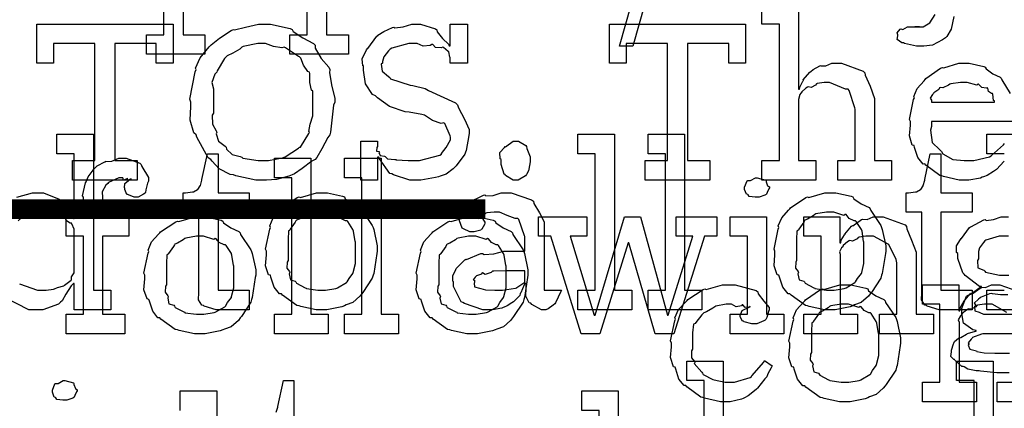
# Model space of a CAD drawing. Extents: x 0 to 8.5, y 0 to 11.
# Tile 128 of 256: x 3.293 to 3.995, y 5.087 to 5.364. Entities that reach past the tile are written whole.
import ezdxf

# ---------------------------------------------------------------- set-up
doc = ezdxf.new("R2010")
doc.units = 0
doc.layers.get('0').update_dxf_attribs({"linetype": 'CONTINUOUS'})

msp = doc.modelspace()

# ---------------------------------------------------------------- linework, layer by layer
at = {"color": 0}
for points in [[(3.76389, 5.49799), (3.77344, 5.49799), (3.73025, 5.34521), (3.72071, 5.34521), (3.76389, 5.49799)], [(3.73893, 5.26378), (3.75478, 5.26378), (3.75478, 5.34711), (3.72547, 5.34711), (3.72547, 5.33322), (3.71354, 5.33322), (3.71354, 5.361), (3.81054, 5.361), (3.81054, 5.33322), (3.79861, 5.33322), (3.79861, 5.34711), (3.7691, 5.34711), (3.7691, 5.26378), (3.78494, 5.26378), (3.78494, 5.24989), (3.73893, 5.24989), (3.73893, 5.26378)], [(3.94293, 5.30544), (3.98785, 5.30544), (3.98785, 5.30632), (3.98708, 5.30658), (3.98676, 5.31114), (3.98654, 5.31153), (3.98583, 5.31147), (3.98367, 5.31299), (3.98307, 5.31538), (3.98264, 5.31565), (3.98193, 5.31526), (3.97879, 5.31592), (3.97657, 5.31814), (3.97592, 5.31825), (3.97521, 5.31739), (3.96837, 5.31933), (3.96615, 5.31933), (3.96365, 5.31933), (3.95687, 5.31847), (3.95617, 5.31825), (3.95508, 5.31739), (3.95111, 5.3156), (3.94922, 5.31592), (3.94879, 5.31565), (3.94824, 5.31451), (3.94467, 5.31196), (3.94444, 5.31153), (3.94368, 5.31093), (3.942, 5.30826), (3.94293, 5.30681), (3.94293, 5.30632), (3.94293, 5.30544)], [(3.64671, 5.24989), (3.64481, 5.24989), (3.63954, 5.25315), (3.63911, 5.25379), (3.63857, 5.25412), (3.63629, 5.2609), (3.63629, 5.26313), (3.63629, 5.26443), (3.63553, 5.26508), (3.63547, 5.26942), (3.63861, 5.27311), (3.63911, 5.27376), (3.63949, 5.2736), (3.64486, 5.27767), (3.64671, 5.27767), (3.6486, 5.27767), (3.65381, 5.27442), (3.65429, 5.27376), (3.65457, 5.27229), (3.65712, 5.26644), (3.65712, 5.26443), (3.65712, 5.26313), (3.65674, 5.2615), (3.65576, 5.25646), (3.65474, 5.25444), (3.65429, 5.25379), (3.65365, 5.25282), (3.64844, 5.24989), (3.64671, 5.24989)], [(3.69103, 5.17144), (3.7034, 5.17144), (3.7034, 5.26867), (3.69103, 5.26867), (3.69103, 5.28256), (3.71707, 5.28256), (3.71707, 5.17144), (3.72944, 5.17144), (3.72944, 5.15756), (3.69103, 5.15756), (3.69103, 5.17144)], [(3.74104, 5.17144), (3.75342, 5.17144), (3.75342, 5.26867), (3.74104, 5.26867), (3.74104, 5.28256), (3.76708, 5.28256), (3.76708, 5.17144), (3.77946, 5.17144), (3.77946, 5.15756), (3.74104, 5.15756), (3.74104, 5.17144)], [(3.32644, 5.15429), (3.3386, 5.15429), (3.3386, 5.20985), (3.32644, 5.20985), (3.32644, 5.22374), (3.3386, 5.22374), (3.3386, 5.23763), (3.33811, 5.23867), (3.34022, 5.24789), (3.34056, 5.24869), (3.34056, 5.24869), (3.34201, 5.25217), (3.3456, 5.257), (3.34619, 5.2576), (3.34619, 5.2576), (3.34842, 5.2601), (3.35385, 5.26292), (3.35465, 5.26324), (3.35471, 5.26307), (3.35883, 5.2634), (3.36382, 5.2654), (3.3655, 5.2654), (3.36908, 5.2654), (3.37896, 5.26183), (3.37983, 5.26107), (3.38021, 5.2596), (3.38504, 5.25179), (3.38504, 5.24914), (3.38433, 5.24772), (3.38308, 5.243), (3.38292, 5.2411), (3.38265, 5.24067), (3.38157, 5.2399), (3.37765, 5.23763), (3.37636, 5.23763), (3.37483, 5.23763), (3.37067, 5.23926), (3.37028, 5.23958), (3.36957, 5.23969), (3.36811, 5.24322), (3.36811, 5.24436), (3.36789, 5.24447), (3.36828, 5.2475), (3.3719, 5.25043), (3.37267, 5.25065), (3.37267, 5.25087), (3.37207, 5.25043), (3.3699, 5.24957), (3.37007, 5.25131), (3.37007, 5.25131), (3.36951, 5.25076), (3.36719, 5.24978), (3.36669, 5.25151), (3.3666, 5.25151), (3.36393, 5.25151), (3.35656, 5.2481), (3.35596, 5.2474), (3.35471, 5.24615), (3.352, 5.24143), (3.35226, 5.23747), (3.35226, 5.23611), (3.35226, 5.22374), (3.37093, 5.22374), (3.37093, 5.20985), (3.35226, 5.20985), (3.35226, 5.15429), (3.36811, 5.15429), (3.36811, 5.1404), (3.32644, 5.1404), (3.32644, 5.15429)], [(3.43631, 5.15756), (3.43326, 5.15756), (3.42469, 5.1601), (3.42415, 5.1606), (3.42312, 5.16086), (3.42074, 5.16456), (3.4209, 5.16976), (3.4209, 5.17144), (3.4209, 5.227), (3.40983, 5.227), (3.40983, 5.24089), (3.41135, 5.24089), (3.41135, 5.24089), (3.41644, 5.24143), (3.41678, 5.24154), (3.4171, 5.2416), (3.42003, 5.24311), (3.42025, 5.24328), (3.42025, 5.24328), (3.42188, 5.24582), (3.42199, 5.2461), (3.42199, 5.2461), (3.42296, 5.24983), (3.42307, 5.25022), (3.42697, 5.26867), (3.43457, 5.26867), (3.43457, 5.24089), (3.45671, 5.24089), (3.45671, 5.227), (3.43457, 5.227), (3.43457, 5.17144), (3.45671, 5.17144), (3.45671, 5.15756), (3.45574, 5.15756), (3.4535, 5.15756), (3.45281, 5.15756), (3.45156, 5.15756), (3.44874, 5.15756), (3.44781, 5.15756), (3.4464, 5.15756), (3.44319, 5.15756), (3.44217, 5.15756), (3.44069, 5.15756), (3.43739, 5.15756), (3.43631, 5.15756)], [(3.47472, 5.15429), (3.48708, 5.15429), (3.48708, 5.25151), (3.47472, 5.25151), (3.47472, 5.2654), (3.50076, 5.2654), (3.50076, 5.15429), (3.51313, 5.15429), (3.51313, 5.1404), (3.47472, 5.1404), (3.47472, 5.15429)], [(3.52468, 5.15429), (3.53706, 5.15429), (3.53706, 5.25151), (3.52468, 5.25151), (3.52468, 5.2654), (3.55072, 5.2654), (3.55072, 5.15429), (3.5631, 5.15429), (3.5631, 5.1404), (3.52468, 5.1404), (3.52468, 5.15429)], [(3.9515, 5.15756), (3.94846, 5.15756), (3.93989, 5.1601), (3.93935, 5.1606), (3.93832, 5.16086), (3.93593, 5.16456), (3.93608, 5.16976), (3.93608, 5.17144), (3.93608, 5.227), (3.92503, 5.227), (3.92503, 5.24089), (3.92654, 5.24089), (3.92654, 5.24089), (3.93164, 5.24143), (3.93197, 5.24154), (3.93229, 5.2416), (3.93522, 5.24311), (3.93544, 5.24328), (3.93544, 5.24328), (3.93707, 5.24582), (3.93718, 5.2461), (3.93718, 5.2461), (3.93815, 5.24983), (3.93826, 5.25022), (3.94217, 5.26867), (3.94976, 5.26867), (3.94976, 5.24089), (3.9719, 5.24089), (3.9719, 5.227), (3.94976, 5.227), (3.94976, 5.17144), (3.9719, 5.17144), (3.9719, 5.15756), (3.97092, 5.15756), (3.96869, 5.15756), (3.96799, 5.15756), (3.96674, 5.15756), (3.96392, 5.15756), (3.963, 5.15756), (3.96158, 5.15756), (3.95839, 5.15756), (3.95736, 5.15756), (3.95589, 5.15756), (3.95258, 5.15756), (3.9515, 5.15756)], [(3.81874, 5.23763), (3.81733, 5.23763), (3.81315, 5.23812), (3.81233, 5.23931), (3.81201, 5.23958), (3.81125, 5.23975), (3.80985, 5.24322), (3.80985, 5.24436), (3.80985, 5.24479), (3.80985, 5.24479), (3.81164, 5.24924), (3.81201, 5.24957), (3.81201, 5.24957), (3.81396, 5.24957), (3.81754, 5.25151), (3.81874, 5.25151), (3.81874, 5.25151), (3.82487, 5.24989), (3.82525, 5.24957), (3.82514, 5.24869), (3.82622, 5.24588), (3.82764, 5.24507), (3.82764, 5.24479), (3.82764, 5.24436), (3.8271, 5.2436), (3.8259, 5.24094), (3.82547, 5.23981), (3.82525, 5.23958), (3.82433, 5.2391), (3.8201, 5.23763), (3.81874, 5.23763)], [(3.50857, 5.15756), (3.5045, 5.15756), (3.49349, 5.15994), (3.49229, 5.16037), (3.49078, 5.16064), (3.48058, 5.16797), (3.47971, 5.16883), (3.4784, 5.16883), (3.47467, 5.17356), (3.47233, 5.18083), (3.4719, 5.18207), (3.47065, 5.18246), (3.46843, 5.18886), (3.46907, 5.19667), (3.46907, 5.19922), (3.46843, 5.20079), (3.4714, 5.2149), (3.4719, 5.21615), (3.47146, 5.21724), (3.4739, 5.22299), (3.47885, 5.22851), (3.47971, 5.22939), (3.48019, 5.23014), (3.49104, 5.23742), (3.49229, 5.23785), (3.49328, 5.23747), (3.50472, 5.24089), (3.50857, 5.24089), (3.51258, 5.24089), (3.52339, 5.23839), (3.52462, 5.23785), (3.52522, 5.23649), (3.53043, 5.23296), (3.53614, 5.23036), (3.537, 5.22939), (3.53733, 5.22831), (3.54454, 5.21744), (3.54503, 5.21615), (3.54551, 5.21463), (3.54807, 5.20307), (3.54807, 5.19922), (3.54779, 5.19764), (3.54551, 5.18338), (3.54503, 5.18207), (3.54454, 5.17996), (3.53788, 5.16982), (3.537, 5.16883), (3.53569, 5.1671), (3.5306, 5.1626), (3.52582, 5.16092), (3.52462, 5.16037), (3.52274, 5.15967), (3.5121, 5.15756), (3.50857, 5.15756)], [(3.62804, 5.15756), (3.62332, 5.15756), (3.61029, 5.16189), (3.60915, 5.16276), (3.60792, 5.16325), (3.60243, 5.17399), (3.60243, 5.17751), (3.60189, 5.17779), (3.60183, 5.18169), (3.60406, 5.18619), (3.60439, 5.18685), (3.60428, 5.18696), (3.61035, 5.19314), (3.61111, 5.19358), (3.6116, 5.19336), (3.62181, 5.19749), (3.62304, 5.19769), (3.62418, 5.19694), (3.63103, 5.19732), (3.63835, 5.19922), (3.64085, 5.19922), (3.65321, 5.19922), (3.65321, 5.20964), (3.65289, 5.21018), (3.64903, 5.22174), (3.64822, 5.22244), (3.64638, 5.22244), (3.64057, 5.22472), (3.63519, 5.227), (3.63346, 5.227), (3.63146, 5.227), (3.62603, 5.22646), (3.62543, 5.22635), (3.62478, 5.22558), (3.62164, 5.22418), (3.6199, 5.22521), (3.61957, 5.22504), (3.61957, 5.22483), (3.61931, 5.2245), (3.61985, 5.22254), (3.62272, 5.2231), (3.62304, 5.22287), (3.62321, 5.22194), (3.62478, 5.21989), (3.62478, 5.21918), (3.62451, 5.21821), (3.62261, 5.21496), (3.62218, 5.21463), (3.62175, 5.21425), (3.61719, 5.21311), (3.61567, 5.21311), (3.61404, 5.21311), (3.6096, 5.21511), (3.60915, 5.2155), (3.60861, 5.21571), (3.60656, 5.22076), (3.60656, 5.22244), (3.60639, 5.22244), (3.60553, 5.22488), (3.60835, 5.22885), (3.60872, 5.22939), (3.609, 5.22976), (3.61415, 5.23481), (3.61481, 5.23525), (3.61481, 5.23519), (3.61849, 5.23654), (3.62381, 5.23915), (3.62478, 5.23936), (3.62549, 5.23861), (3.63069, 5.23899), (3.63633, 5.24089), (3.63824, 5.24089), (3.6435, 5.24089), (3.65799, 5.23583), (3.65929, 5.23481), (3.65972, 5.23318), (3.66374, 5.22667), (3.66689, 5.22011), (3.66689, 5.21789), (3.66689, 5.17144), (3.67925, 5.17144), (3.67882, 5.17051), (3.67497, 5.16238), (3.67449, 5.16168), (3.67329, 5.16086), (3.66986, 5.1581), (3.66808, 5.15756), (3.66754, 5.15756), (3.66504, 5.15756), (3.6581, 5.16135), (3.65756, 5.16211), (3.65636, 5.16249), (3.65392, 5.1671), (3.65408, 5.17279), (3.65408, 5.17469), (3.65408, 5.17622), (3.65321, 5.17622), (3.65267, 5.17524), (3.65028, 5.16965), (3.64996, 5.16906), (3.64963, 5.16758), (3.64567, 5.16363), (3.64518, 5.16319), (3.64404, 5.16249), (3.64063, 5.16026), (3.63851, 5.15935), (3.63781, 5.15907), (3.63693, 5.15869), (3.63026, 5.15756), (3.62804, 5.15756)], [(3.87093, 5.15756), (3.86686, 5.15756), (3.85585, 5.15994), (3.85465, 5.16037), (3.85314, 5.16064), (3.84293, 5.16797), (3.84207, 5.16883), (3.84076, 5.16883), (3.83703, 5.17356), (3.83469, 5.18083), (3.83425, 5.18207), (3.83301, 5.18246), (3.83078, 5.18886), (3.83143, 5.19667), (3.83143, 5.19922), (3.83078, 5.20079), (3.83376, 5.2149), (3.83425, 5.21615), (3.83382, 5.21724), (3.83626, 5.22299), (3.84119, 5.22851), (3.84207, 5.22939), (3.84256, 5.23014), (3.8534, 5.23742), (3.85465, 5.23785), (3.85563, 5.23747), (3.86708, 5.24089), (3.87093, 5.24089), (3.87494, 5.24089), (3.88574, 5.23839), (3.88699, 5.23785), (3.88758, 5.23649), (3.89279, 5.23296), (3.89849, 5.23036), (3.89936, 5.22939), (3.89968, 5.22831), (3.9069, 5.21744), (3.90739, 5.21615), (3.90788, 5.21463), (3.91043, 5.20307), (3.91043, 5.19922), (3.91015, 5.19764), (3.90788, 5.18338), (3.90739, 5.18207), (3.9069, 5.17996), (3.90022, 5.16982), (3.89936, 5.16883), (3.89806, 5.1671), (3.89296, 5.1626), (3.88818, 5.16092), (3.88699, 5.16037), (3.8851, 5.15967), (3.87446, 5.15756), (3.87093, 5.15756)], [(3.42193, 5.1404), (3.41786, 5.1404), (3.40685, 5.14279), (3.40565, 5.14324), (3.40414, 5.1435), (3.39393, 5.15082), (3.39307, 5.15169), (3.39176, 5.15169), (3.38803, 5.15642), (3.38569, 5.16368), (3.38525, 5.16493), (3.384, 5.16531), (3.38178, 5.17171), (3.38243, 5.17953), (3.38243, 5.18207), (3.38178, 5.18365), (3.38476, 5.19775), (3.38525, 5.199), (3.38482, 5.20008), (3.38726, 5.20583), (3.39219, 5.21137), (3.39307, 5.21224), (3.39356, 5.213), (3.4044, 5.22026), (3.40565, 5.22071), (3.40662, 5.22032), (3.41808, 5.22374), (3.42193, 5.22374), (3.42594, 5.22374), (3.43674, 5.22125), (3.43799, 5.22071), (3.43858, 5.21935), (3.44379, 5.21582), (3.44949, 5.21322), (3.45036, 5.21224), (3.45068, 5.21115), (3.4579, 5.20031), (3.45839, 5.199), (3.45888, 5.19749), (3.46143, 5.18593), (3.46143, 5.18207), (3.46115, 5.1805), (3.45888, 5.16624), (3.45839, 5.16493), (3.4579, 5.16282), (3.45122, 5.15267), (3.45036, 5.15169), (3.44906, 5.14996), (3.44396, 5.14546), (3.43918, 5.14378), (3.43799, 5.14324), (3.43608, 5.14253), (3.42546, 5.1404), (3.42193, 5.1404)], [(3.50857, 5.17144), (3.51124, 5.17144), (3.51844, 5.17275), (3.51921, 5.17296), (3.51975, 5.17312), (3.5261, 5.17686), (3.52658, 5.17731), (3.52658, 5.17731), (3.52794, 5.17979), (3.53071, 5.18343), (3.53093, 5.18403), (3.53093, 5.18403), (3.53244, 5.19038), (3.53244, 5.19249), (3.53244, 5.20594), (3.53228, 5.20617), (3.53114, 5.2136), (3.53093, 5.21419), (3.53071, 5.21479), (3.52707, 5.22049), (3.52658, 5.22092), (3.5255, 5.22081), (3.52208, 5.2226), (3.51997, 5.22526), (3.51921, 5.22547), (3.51824, 5.22472), (3.51096, 5.227), (3.50857, 5.227), (3.50581, 5.227), (3.49826, 5.22575), (3.4975, 5.22547), (3.49636, 5.2245), (3.4924, 5.22206), (3.4905, 5.22136), (3.49013, 5.22092), (3.48958, 5.21983), (3.486, 5.21485), (3.48579, 5.21419), (3.48469, 5.21349), (3.48449, 5.20785), (3.48449, 5.20594), (3.48449, 5.19249), (3.48389, 5.1914), (3.48367, 5.18722), (3.48557, 5.18468), (3.48579, 5.18403), (3.48535, 5.183), (3.48628, 5.17893), (3.48964, 5.17785), (3.49013, 5.17731), (3.49056, 5.17638), (3.49675, 5.17324), (3.4975, 5.17296), (3.49756, 5.17258), (3.50581, 5.17144), (3.50857, 5.17144)], [(3.61594, 5.1404), (3.61187, 5.1404), (3.60086, 5.14279), (3.59967, 5.14324), (3.59814, 5.1435), (3.58794, 5.15082), (3.58708, 5.15169), (3.58578, 5.15169), (3.58203, 5.15642), (3.57969, 5.16368), (3.57926, 5.16493), (3.57801, 5.16531), (3.57579, 5.17171), (3.57644, 5.17953), (3.57644, 5.18207), (3.57579, 5.18365), (3.57878, 5.19775), (3.57926, 5.199), (3.57883, 5.20008), (3.58128, 5.20583), (3.58621, 5.21137), (3.58708, 5.21224), (3.58757, 5.213), (3.59842, 5.22026), (3.59967, 5.22071), (3.60064, 5.22032), (3.61208, 5.22374), (3.61594, 5.22374), (3.61996, 5.22374), (3.63075, 5.22125), (3.632, 5.22071), (3.6326, 5.21935), (3.63781, 5.21582), (3.6435, 5.21322), (3.64437, 5.21224), (3.64469, 5.21115), (3.65192, 5.20031), (3.6524, 5.199), (3.65289, 5.19749), (3.65543, 5.18593), (3.65543, 5.18207), (3.65517, 5.1805), (3.65289, 5.16624), (3.6524, 5.16493), (3.65192, 5.16282), (3.64524, 5.15267), (3.64437, 5.15169), (3.64307, 5.14996), (3.63797, 5.14546), (3.63319, 5.14378), (3.632, 5.14324), (3.6301, 5.14253), (3.61947, 5.1404), (3.61594, 5.1404)], [(3.67165, 5.20985), (3.66297, 5.20985), (3.66297, 5.22374), (3.69749, 5.22374), (3.69749, 5.20985), (3.68554, 5.20985), (3.70269, 5.15365), (3.70335, 5.15365), (3.72418, 5.22374), (3.73568, 5.22374), (3.75478, 5.15365), (3.75543, 5.15365), (3.773, 5.20985), (3.76107, 5.20985), (3.76107, 5.22374), (3.78993, 5.22374), (3.78993, 5.20985), (3.78125, 5.20985), (3.75933, 5.1404), (3.7461, 5.1404), (3.72743, 5.20529), (3.72678, 5.20529), (3.7066, 5.1404), (3.69336, 5.1404), (3.67165, 5.20985)], [(3.79943, 5.15429), (3.81179, 5.15429), (3.81179, 5.20985), (3.79943, 5.20985), (3.79943, 5.22374), (3.82547, 5.22374), (3.82547, 5.15429), (3.83783, 5.15429), (3.83783, 5.1404), (3.79943, 5.1404), (3.79943, 5.15429)], [(3.87093, 5.17144), (3.87358, 5.17144), (3.88081, 5.17275), (3.88157, 5.17296), (3.88211, 5.17312), (3.88846, 5.17686), (3.88894, 5.17731), (3.88894, 5.17731), (3.89031, 5.17979), (3.89307, 5.18343), (3.89328, 5.18403), (3.89328, 5.18403), (3.89481, 5.19038), (3.89481, 5.19249), (3.89481, 5.20594), (3.89464, 5.20617), (3.8935, 5.2136), (3.89328, 5.21419), (3.89307, 5.21479), (3.88943, 5.22049), (3.88894, 5.22092), (3.88786, 5.22081), (3.88444, 5.2226), (3.88232, 5.22526), (3.88157, 5.22547), (3.88058, 5.22472), (3.87332, 5.227), (3.87093, 5.227), (3.86817, 5.227), (3.86062, 5.22575), (3.85986, 5.22547), (3.85872, 5.2245), (3.85476, 5.22206), (3.85286, 5.22136), (3.85249, 5.22092), (3.85194, 5.21983), (3.84836, 5.21485), (3.84814, 5.21419), (3.84706, 5.21349), (3.84685, 5.20785), (3.84685, 5.20594), (3.84685, 5.19249), (3.84625, 5.1914), (3.84603, 5.18722), (3.84793, 5.18468), (3.84814, 5.18403), (3.84771, 5.183), (3.84864, 5.17893), (3.852, 5.17785), (3.85249, 5.17731), (3.85292, 5.17638), (3.8591, 5.17324), (3.85986, 5.17296), (3.85992, 5.17258), (3.86817, 5.17144), (3.87093, 5.17144)], [(3.85194, 5.15429), (3.86431, 5.15429), (3.86431, 5.20985), (3.85194, 5.20985), (3.85194, 5.22374), (3.87776, 5.22374), (3.87776, 5.20508), (3.87842, 5.20508), (3.87842, 5.20508), (3.87869, 5.20703), (3.88108, 5.21083), (3.88146, 5.21137), (3.88135, 5.21143), (3.88612, 5.21701), (3.88667, 5.21744), (3.88704, 5.21729), (3.89312, 5.22174), (3.89382, 5.222), (3.89382, 5.222), (3.89708, 5.22179), (3.90147, 5.22374), (3.90294, 5.22374), (3.90853, 5.22374), (3.92415, 5.21799), (3.92529, 5.21679), (3.9254, 5.21506), (3.92882, 5.20719), (3.93201, 5.19862), (3.93201, 5.19575), (3.93201, 5.15429), (3.94439, 5.15429), (3.94439, 5.1404), (3.90597, 5.1404), (3.90597, 5.15429), (3.91835, 5.15429), (3.91835, 5.19097), (3.91792, 5.19342), (3.91265, 5.20404), (3.90175, 5.20985), (3.89817, 5.20985), (3.89632, 5.20985), (3.89139, 5.20915), (3.89079, 5.20899), (3.89003, 5.20811), (3.88672, 5.20643), (3.88471, 5.20687), (3.88428, 5.2066), (3.88319, 5.20583), (3.8801, 5.20335), (3.87983, 5.20253), (3.87972, 5.20226), (3.87896, 5.20161), (3.87739, 5.19889), (3.87799, 5.19721), (3.87799, 5.19661), (3.87799, 5.15429), (3.89035, 5.15429), (3.89035, 5.1404), (3.85194, 5.1404), (3.85194, 5.15429)], [(3.42193, 5.15429), (3.42458, 5.15429), (3.43181, 5.1556), (3.43257, 5.15582), (3.43311, 5.15597), (3.43946, 5.15972), (3.43994, 5.16015), (3.43994, 5.16015), (3.44129, 5.16265), (3.44407, 5.16629), (3.44428, 5.16689), (3.44428, 5.16689), (3.44581, 5.17324), (3.44581, 5.17535), (3.44581, 5.18881), (3.44564, 5.18901), (3.4445, 5.19646), (3.44428, 5.19706), (3.44407, 5.19764), (3.44043, 5.20335), (3.43994, 5.20378), (3.43886, 5.20367), (3.43544, 5.20546), (3.43332, 5.20811), (3.43257, 5.20833), (3.43158, 5.20757), (3.42432, 5.20985), (3.42193, 5.20985), (3.41917, 5.20985), (3.41162, 5.20861), (3.41086, 5.20833), (3.40972, 5.20736), (3.40576, 5.20492), (3.40386, 5.20421), (3.40349, 5.20378), (3.40294, 5.20269), (3.39936, 5.19769), (3.39914, 5.19706), (3.39806, 5.19635), (3.39785, 5.19069), (3.39785, 5.18881), (3.39785, 5.17535), (3.39725, 5.17426), (3.39703, 5.17008), (3.39893, 5.16754), (3.39914, 5.16689), (3.39871, 5.16585), (3.39962, 5.16178), (3.403, 5.16069), (3.40349, 5.16015), (3.40392, 5.15924), (3.4101, 5.15608), (3.41086, 5.15582), (3.41092, 5.15543), (3.41917, 5.15429), (3.42193, 5.15429)], [(3.61594, 5.15429), (3.6186, 5.15429), (3.62582, 5.1556), (3.62657, 5.15582), (3.62711, 5.15597), (3.63346, 5.15972), (3.63396, 5.16015), (3.63396, 5.16015), (3.63531, 5.16265), (3.63807, 5.16629), (3.63829, 5.16689), (3.63829, 5.16689), (3.63981, 5.17324), (3.63981, 5.17535), (3.63981, 5.18881), (3.63965, 5.18901), (3.63851, 5.19646), (3.63829, 5.19706), (3.63807, 5.19764), (3.63444, 5.20335), (3.63396, 5.20378), (3.63286, 5.20367), (3.62944, 5.20546), (3.62733, 5.20811), (3.62657, 5.20833), (3.6256, 5.20757), (3.61833, 5.20985), (3.61594, 5.20985), (3.61317, 5.20985), (3.60563, 5.20861), (3.60487, 5.20833), (3.60374, 5.20736), (3.59978, 5.20492), (3.59787, 5.20421), (3.5975, 5.20378), (3.59694, 5.20269), (3.59337, 5.19769), (3.59315, 5.19706), (3.59207, 5.19635), (3.59185, 5.19069), (3.59185, 5.18881), (3.59185, 5.17535), (3.59125, 5.17426), (3.59104, 5.17008), (3.59293, 5.16754), (3.59315, 5.16689), (3.59272, 5.16585), (3.59364, 5.16178), (3.597, 5.16069), (3.5975, 5.16015), (3.59793, 5.15924), (3.60411, 5.15608), (3.60487, 5.15582), (3.60493, 5.15543), (3.61317, 5.15429), (3.61594, 5.15429)], [(3.6339, 5.17144), (3.63732, 5.17144), (3.6466, 5.1729), (3.64757, 5.17318), (3.64751, 5.17333), (3.65321, 5.17714), (3.65321, 5.17839), (3.65321, 5.18533), (3.64236, 5.18533), (3.63932, 5.18533), (3.63103, 5.185), (3.63021, 5.1849), (3.62912, 5.18403), (3.62483, 5.18267), (3.62304, 5.18375), (3.62261, 5.1836), (3.62224, 5.18278), (3.61871, 5.18164), (3.61849, 5.18143), (3.61789, 5.18083), (3.61632, 5.17876), (3.6174, 5.1785), (3.6174, 5.17839), (3.6174, 5.17686), (3.61703, 5.17643), (3.61729, 5.17383), (3.62099, 5.17301), (3.62175, 5.17275), (3.62175, 5.17275), (3.62522, 5.1716), (3.63172, 5.17144), (3.6339, 5.17144)], [(3.79676, 5.09201), (3.79258, 5.09201), (3.78125, 5.09457), (3.78006, 5.09506), (3.77865, 5.09532), (3.76872, 5.10265), (3.7679, 5.10351), (3.76671, 5.10346), (3.76297, 5.10807), (3.76074, 5.11529), (3.76031, 5.11654), (3.75906, 5.11692), (3.75706, 5.12343), (3.75771, 5.13113), (3.75771, 5.13368), (3.75706, 5.13531), (3.76004, 5.14958), (3.76053, 5.15082), (3.7601, 5.15186), (3.76264, 5.15767), (3.76785, 5.16319), (3.76878, 5.16407), (3.76926, 5.16476), (3.78033, 5.17188), (3.78157, 5.17231), (3.7825, 5.17193), (3.794, 5.17535), (3.79785, 5.17535), (3.80322, 5.17535), (3.81803, 5.17122), (3.81933, 5.17036), (3.8195, 5.16878), (3.82362, 5.16357), (3.82736, 5.15907), (3.82736, 5.15756), (3.82682, 5.15625), (3.82563, 5.15207), (3.82493, 5.15056), (3.82454, 5.15018), (3.82362, 5.14953), (3.81858, 5.14757), (3.81694, 5.14757), (3.815, 5.14757), (3.80957, 5.14903), (3.80914, 5.14931), (3.80843, 5.14947), (3.80675, 5.15246), (3.80675, 5.15343), (3.80675, 5.15343), (3.80817, 5.1569), (3.80849, 5.15712), (3.80849, 5.15712), (3.81315, 5.1594), (3.81369, 5.1595), (3.81369, 5.15994), (3.8131, 5.15944), (3.81017, 5.15901), (3.8086, 5.16097), (3.80806, 5.16103), (3.80751, 5.16032), (3.80393, 5.15967), (3.80051, 5.16146), (3.79937, 5.16146), (3.79665, 5.16146), (3.78933, 5.16004), (3.78851, 5.15972), (3.78717, 5.15869), (3.78271, 5.15614), (3.78076, 5.15539), (3.78028, 5.15494), (3.77946, 5.15386), (3.77496, 5.14849), (3.77463, 5.14779), (3.77339, 5.14714), (3.77268, 5.14111), (3.77268, 5.13911), (3.77268, 5.12956), (3.77208, 5.12819), (3.77197, 5.12321), (3.77408, 5.12056), (3.77442, 5.11979), (3.77399, 5.11931), (3.77924, 5.11296), (3.77983, 5.11242), (3.78022, 5.11139), (3.78728, 5.10796), (3.78808, 5.10764), (3.78808, 5.10758), (3.79606, 5.1059), (3.79872, 5.1059), (3.80274, 5.1059), (3.81381, 5.10938), (3.81478, 5.11003), (3.815, 5.1104), (3.82351, 5.12017), (3.82411, 5.12131), (3.82954, 5.11762), (3.82867, 5.11626), (3.82639, 5.11187), (3.82557, 5.10975), (3.82519, 5.10915), (3.82422, 5.10824), (3.8189, 5.10161), (3.81825, 5.10092), (3.81679, 5.09978), (3.81233, 5.09625), (3.80979, 5.09483), (3.80892, 5.0944), (3.80772, 5.09381), (3.79949, 5.09201), (3.79676, 5.09201)], [(3.88151, 5.09201), (3.87744, 5.09201), (3.86643, 5.0944), (3.86524, 5.09483), (3.86372, 5.09511), (3.85351, 5.10243), (3.85265, 5.10331), (3.85135, 5.10331), (3.8476, 5.10801), (3.84526, 5.11529), (3.84483, 5.11654), (3.84358, 5.11692), (3.84136, 5.12332), (3.84201, 5.13113), (3.84201, 5.13368), (3.84136, 5.13525), (3.84435, 5.14936), (3.84483, 5.15061), (3.8444, 5.15169), (3.84685, 5.15744), (3.85178, 5.16297), (3.85265, 5.16385), (3.85314, 5.16461), (3.86399, 5.17188), (3.86524, 5.17231), (3.86621, 5.17193), (3.87765, 5.17535), (3.88151, 5.17535), (3.88553, 5.17535), (3.89632, 5.17285), (3.89757, 5.17231), (3.89817, 5.17096), (3.90338, 5.16743), (3.90907, 5.16482), (3.90994, 5.16385), (3.91026, 5.16276), (3.91749, 5.15192), (3.91797, 5.15061), (3.91846, 5.14908), (3.92101, 5.13753), (3.92101, 5.13368), (3.92074, 5.13211), (3.91846, 5.11783), (3.91797, 5.11654), (3.91749, 5.11442), (3.91081, 5.10428), (3.90994, 5.10331), (3.90864, 5.10157), (3.90354, 5.09706), (3.89876, 5.09538), (3.89757, 5.09483), (3.89567, 5.09413), (3.88504, 5.09201), (3.88151, 5.09201)], [(3.88151, 5.1059), (3.88417, 5.1059), (3.89139, 5.10721), (3.89214, 5.10742), (3.89268, 5.10758), (3.89903, 5.11133), (3.89953, 5.11176), (3.89953, 5.11176), (3.90088, 5.11426), (3.90365, 5.11789), (3.90386, 5.11849), (3.90386, 5.11849), (3.90539, 5.12483), (3.90539, 5.12696), (3.90539, 5.1404), (3.90522, 5.14063), (3.90408, 5.14806), (3.90386, 5.14865), (3.90365, 5.14925), (3.90001, 5.15494), (3.89953, 5.15539), (3.89844, 5.15528), (3.89501, 5.15707), (3.8929, 5.15972), (3.89214, 5.15994), (3.89117, 5.15918), (3.8839, 5.16146), (3.88151, 5.16146), (3.87875, 5.16146), (3.87121, 5.16021), (3.87044, 5.15994), (3.86931, 5.15896), (3.86535, 5.15653), (3.86344, 5.15582), (3.86307, 5.15539), (3.86253, 5.15429), (3.85894, 5.14931), (3.85872, 5.14865), (3.85764, 5.14794), (3.85742, 5.14231), (3.85742, 5.1404), (3.85742, 5.12696), (3.85682, 5.12587), (3.85661, 5.12169), (3.85851, 5.11914), (3.85872, 5.11849), (3.85829, 5.11746), (3.85921, 5.11339), (3.86257, 5.11231), (3.86307, 5.11176), (3.8635, 5.11083), (3.86968, 5.10769), (3.87044, 5.10742), (3.8705, 5.10704), (3.87875, 5.1059), (3.88151, 5.1059)], [(3.32542, 5.09315), (3.324, 5.09315), (3.31982, 5.09364), (3.31901, 5.09483), (3.31868, 5.09511), (3.31793, 5.09526), (3.31651, 5.09874), (3.31651, 5.09988), (3.31651, 5.10032), (3.31651, 5.10032), (3.31831, 5.10476), (3.31868, 5.10508), (3.31868, 5.10508), (3.32064, 5.10508), (3.32422, 5.10704), (3.32542, 5.10704), (3.32542, 5.10704), (3.33154, 5.10542), (3.33192, 5.10508), (3.33182, 5.10422), (3.3329, 5.1014), (3.33431, 5.10058), (3.33431, 5.10032), (3.33431, 5.09988), (3.33376, 5.09912), (3.33257, 5.09646), (3.33214, 5.09532), (3.33192, 5.09511), (3.331, 5.09462), (3.32676, 5.09315), (3.32542, 5.09315)], [(3.69379, 4.98856), (3.70617, 4.98856), (3.70617, 5.08578), (3.69379, 5.08578), (3.69379, 5.09967), (3.71983, 5.09967), (3.71983, 4.98856), (3.73221, 4.98856), (3.73221, 4.97467), (3.69379, 4.97467), (3.69379, 4.98856)]]:
    msp.add_lwpolyline(points, close=True, dxfattribs=at)
for points in [[(3.40967, 5.38569), (3.40967, 5.35335), (3.42529, 5.35335), (3.42529, 5.33946), (3.38363, 5.33946), (3.38363, 5.35335), (3.38363, 5.35335), (3.396, 5.35335), (3.396, 5.43668)], [(3.51183, 5.38569), (3.51183, 5.35335), (3.52746, 5.35335), (3.52746, 5.33946), (3.48579, 5.33946), (3.48579, 5.35335), (3.48579, 5.35335), (3.49815, 5.35335), (3.49815, 5.43668)], [(3.84825, 5.37489), (3.84825, 5.31456), (3.8489, 5.31456), (3.8489, 5.31456), (3.84939, 5.31651), (3.8514, 5.32032), (3.85172, 5.32086), (3.85146, 5.32135), (3.85639, 5.32671), (3.85693, 5.32715), (3.85693, 5.32715), (3.85861, 5.32867), (3.86339, 5.33128), (3.8641, 5.33149), (3.86415, 5.33128), (3.86768, 5.33128), (3.87196, 5.33322), (3.87343, 5.33322), (3.87896, 5.33322), (3.89442, 5.32747), (3.89556, 5.32628), (3.89583, 5.32454), (3.89936, 5.31668), (3.90229, 5.30811), (3.90229, 5.30524), (3.90229, 5.26378), (3.91444, 5.26378), (3.91444, 5.24989), (3.87625, 5.24989), (3.87625, 5.26378), (3.88861, 5.26378), (3.88861, 5.30046), (3.88835, 5.30132), (3.88444, 5.31381), (3.88363, 5.31456), (3.88183, 5.31461), (3.87592, 5.317), (3.87028, 5.31933), (3.86843, 5.31933), (3.8666, 5.31933), (3.86165, 5.31863), (3.86106, 5.31847), (3.8604, 5.3176), (3.85726, 5.31592), (3.85504, 5.31635), (3.85454, 5.31608), (3.85357, 5.31526), (3.85064, 5.31282), (3.85015, 5.31201), (3.84999, 5.31174), (3.84918, 5.31082), (3.84825, 5.30729), (3.84825, 5.3061), (3.84825, 5.26378), (3.86062, 5.26378), (3.86062, 5.24989), (3.82221, 5.24989), (3.82221, 5.26378), (3.82221, 5.26378), (3.83458, 5.26378), (3.83458, 5.361), (3.82221, 5.361), (3.82221, 5.37489)], [(3.95882, 5.36643), (3.95697, 5.35747), (3.95404, 5.35226), (3.95301, 5.35129), (3.95085, 5.34978), (3.94374, 5.34597), (3.9375, 5.34521), (3.93544, 5.34521), (3.93544, 5.34521), (3.93235, 5.34521), (3.92372, 5.34722), (3.92307, 5.3476), (3.92188, 5.34776), (3.91857, 5.34999), (3.91894, 5.3526), (3.91894, 5.35346), (3.91894, 5.35346), (3.91857, 5.35471), (3.92074, 5.35732), (3.92111, 5.35758), (3.92111, 5.35758), (3.92253, 5.35721), (3.926, 5.3591), (3.92719, 5.3591), (3.92854, 5.3591), (3.93158, 5.3591), (3.93261, 5.3591), (3.93261, 5.3591), (3.93457, 5.3591), (3.93457, 5.3591), (3.93431, 5.3591), (3.93365, 5.3591), (3.93349, 5.3591), (3.93289, 5.3591), (3.93153, 5.3591), (3.9311, 5.3591), (3.9311, 5.3591), (3.93435, 5.3591), (3.93544, 5.3591), (3.93701, 5.3591), (3.94185, 5.36182), (3.94564, 5.36778)], [(3.9949, 5.26329), (3.98942, 5.25738), (3.98872, 5.25683), (3.98719, 5.25592), (3.98264, 5.25319), (3.98004, 5.25217), (3.97917, 5.25185), (3.97797, 5.25136), (3.96957, 5.24989), (3.96679, 5.24989), (3.96679, 5.24989), (3.96268, 5.24989), (3.9515, 5.25244), (3.95031, 5.25293), (3.94889, 5.25319), (3.93896, 5.26053), (3.93815, 5.26139), (3.93696, 5.26133), (3.93321, 5.26594), (3.93099, 5.27317), (3.93056, 5.27442), (3.92931, 5.27479), (3.92731, 5.28131), (3.92796, 5.28901), (3.92796, 5.29156), (3.92731, 5.29313), (3.93028, 5.30724), (3.93078, 5.30849), (3.93033, 5.30951), (3.93278, 5.31515), (3.93772, 5.32064), (3.93858, 5.3215), (3.93907, 5.32226), (3.94954, 5.32969), (3.95074, 5.33018), (3.95171, 5.32981), (3.96251, 5.33322), (3.96615, 5.33322), (3.96994, 5.33322), (3.98019, 5.33089), (3.98133, 5.3304), (3.98199, 5.32904), (3.98682, 5.32563), (3.99186, 5.32324), (3.99262, 5.32238), (3.99311, 5.32129), (3.99914, 5.31164)], [(4.00217, 5.29156), (3.94293, 5.29156), (3.94293, 5.28808), (3.94222, 5.28549), (3.94358, 5.27669), (3.94889, 5.27138), (3.95008, 5.27029), (3.95111, 5.26867), (3.95811, 5.2646), (3.96625, 5.26378), (3.96897, 5.26378), (3.9731, 5.26378), (3.98443, 5.2665), (3.98546, 5.26704), (3.98568, 5.26736), (3.99442, 5.27507), (3.99501, 5.27593)], [(3.29124, 5.23779), (3.30236, 5.24089), (3.3061, 5.24089), (3.31017, 5.24089), (3.32135, 5.23639), (3.32238, 5.23546), (3.32308, 5.23389), (3.331, 5.22374), (3.33149, 5.22244), (3.33214, 5.22244), (3.33214, 5.26867), (3.31976, 5.26867), (3.31976, 5.28256), (3.34581, 5.28256), (3.34581, 5.17144), (3.35818, 5.17144), (3.35818, 5.15756), (3.33214, 5.15756), (3.33214, 5.17622), (3.33149, 5.17622), (3.32992, 5.17458), (3.32611, 5.16851), (3.3234, 5.16396), (3.32238, 5.16297), (3.32101, 5.16162), (3.30979, 5.15756), (3.3061, 5.15756), (3.3061, 5.15756), (3.29969, 5.15756), (3.28213, 5.16644)], [(3.9949, 5.26867), (3.98253, 5.26867), (3.98253, 5.28256), (4.00857, 5.28256)], [(3.29312, 5.176), (3.30593, 5.17144), (3.31022, 5.17144), (3.31022, 5.17144), (3.31218, 5.17144), (3.31739, 5.17219), (3.31803, 5.17231), (3.31803, 5.17231), (3.32015, 5.17329), (3.32465, 5.17464), (3.32519, 5.17492), (3.32519, 5.17492), (3.32986, 5.17865), (3.33018, 5.17904), (3.33018, 5.17904), (3.33014, 5.18088), (3.33214, 5.18392), (3.33214, 5.1849), (3.33214, 5.21354), (3.33214, 5.21496), (3.33051, 5.21881), (3.33018, 5.21918), (3.32932, 5.21913), (3.32656, 5.22081), (3.32574, 5.22325), (3.32519, 5.22353), (3.32437, 5.22314), (3.32096, 5.22374), (3.31868, 5.22601), (3.31803, 5.22613), (3.31685, 5.22553), (3.31239, 5.22515), (3.31076, 5.227), (3.31022, 5.227), (3.30572, 5.227), (3.29329, 5.22194), (3.29221, 5.22092)], [(3.99826, 5.11263), (3.99382, 5.11263), (3.99382, 5.11263), (3.98958, 5.11263), (3.97803, 5.11372), (3.97689, 5.11393), (3.97488, 5.11404), (3.96897, 5.11518), (3.96631, 5.11686), (3.9656, 5.11719), (3.96474, 5.11714), (3.95964, 5.12169), (3.95931, 5.12218), (3.95882, 5.12207), (3.95671, 5.12418), (3.95736, 5.12761), (3.95736, 5.12869), (3.95719, 5.12875), (3.95861, 5.13331), (3.95888, 5.13368), (3.95888, 5.13368), (3.95947, 5.13488), (3.96235, 5.13732), (3.96278, 5.13758), (3.96278, 5.13758), (3.96386, 5.13769), (3.96789, 5.14019), (3.96843, 5.1404), (3.96858, 5.14063), (3.97439, 5.14225), (3.97493, 5.14236), (3.97493, 5.14279), (3.9725, 5.14318), (3.96571, 5.14794), (3.96451, 5.15483), (3.96451, 5.15712), (3.96446, 5.15804), (3.96793, 5.1671), (3.96864, 5.16775), (3.96875, 5.16758), (3.97271, 5.16938), (3.97765, 5.17296), (3.97863, 5.17318), (3.97863, 5.17404), (3.97726, 5.1741), (3.96701, 5.18197), (3.96625, 5.18294), (3.96528, 5.18392), (3.96169, 5.19412), (3.96169, 5.19749), (3.96089, 5.19824), (3.96083, 5.20307), (3.96365, 5.20757), (3.96408, 5.20833), (3.96446, 5.20817), (3.97006, 5.21604), (3.97081, 5.21658), (3.97097, 5.21664), (3.98025, 5.22151), (3.98122, 5.22179), (3.98193, 5.22114), (3.98714, 5.22179), (3.99262, 5.22374), (3.99447, 5.22374), (3.99783, 5.22374)], [(3.99783, 5.20985), (3.99468, 5.20985), (3.99126, 5.20985), (3.98178, 5.20714), (3.98101, 5.2066), (3.98008, 5.20535), (3.97715, 5.20167), (3.97646, 5.19906), (3.97646, 5.19814), (3.97646, 5.19379), (3.97575, 5.19254), (3.97601, 5.18744), (3.98025, 5.18565), (3.98101, 5.18511), (3.9815, 5.18435), (3.99137, 5.18207), (3.99468, 5.18207), (3.99468, 5.18207), (3.9981, 5.18207)], [(3.99675, 5.15565), (3.98617, 5.16146), (3.98269, 5.16146), (3.98085, 5.16146), (3.97586, 5.16075), (3.97532, 5.1606), (3.97456, 5.15972), (3.97131, 5.15788), (3.9694, 5.15826), (3.96903, 5.15799), (3.96793, 5.15722), (3.96485, 5.15489), (3.96457, 5.15408), (3.96446, 5.15386), (3.96371, 5.15321), (3.96213, 5.15044), (3.96272, 5.14865), (3.96272, 5.148), (3.96272, 5.1059), (3.9751, 5.1059), (3.9751, 5.09201), (3.93668, 5.09201), (3.93668, 5.1059), (3.93668, 5.1059), (3.94906, 5.1059), (3.94906, 5.16146), (3.93668, 5.16146), (3.93668, 5.17535), (3.96251, 5.17535), (3.96251, 5.15668), (3.96317, 5.15668), (3.96317, 5.15668), (3.96343, 5.15881), (3.96565, 5.16265), (3.96599, 5.16319), (3.96593, 5.16325), (3.97065, 5.16883), (3.97119, 5.16928), (3.97157, 5.16911), (3.97749, 5.17339), (3.97814, 5.17361), (3.97814, 5.17356), (3.98144, 5.17339), (3.98579, 5.17535), (3.98725, 5.17535), (3.99164, 5.17535), (4.00375, 5.17101)], [(4.02094, 5.15756), (3.98253, 5.15756), (3.98253, 5.17144), (3.98253, 5.17144), (3.9949, 5.17144)], [(3.99744, 5.16818), (3.99447, 5.16818), (3.99229, 5.16818), (3.98643, 5.16894), (3.98579, 5.16906), (3.98438, 5.16883), (3.97835, 5.16639), (3.97775, 5.16601), (3.97661, 5.16515), (3.97342, 5.16211), (3.97428, 5.16097), (3.97428, 5.1606), (3.97374, 5.15994), (3.97379, 5.15679), (3.977, 5.15587), (3.97754, 5.1556), (3.97754, 5.1556), (3.98008, 5.15446), (3.98611, 5.15429), (3.98817, 5.15429), (4.00792, 5.15429)], [(4.00575, 5.1404), (3.97971, 5.1404), (3.97863, 5.14025), (3.97228, 5.13769), (3.9719, 5.13737), (3.97119, 5.13656), (3.96907, 5.134), (3.96951, 5.13331), (3.96951, 5.13303), (3.96951, 5.13303), (3.96918, 5.13238), (3.97021, 5.12944), (3.97418, 5.12853), (3.97515, 5.12825), (3.97521, 5.12782), (3.98058, 5.12674), (3.98822, 5.12651), (3.99078, 5.12651), (3.99858, 5.12651)], [(3.78093, 5.06082), (3.78093, 5.10704), (3.76856, 5.10704), (3.76856, 5.12093), (3.7946, 5.12093), (3.7946, 5.00982)], [(3.97331, 5.06082), (3.97331, 5.10704), (3.96094, 5.10704), (3.96094, 5.12093), (3.98699, 5.12093), (3.98699, 5.00982)], [(3.47613, 5.08447), (3.47711, 5.08822), (3.47721, 5.0886), (3.48113, 5.10704), (3.48872, 5.10704), (3.48872, 5.07926)], [(4.02826, 5.09201), (3.98986, 5.09201), (3.98986, 5.1059), (4.00222, 5.1059)], [(3.40767, 5.08578), (3.40767, 5.09967), (3.43371, 5.09967), (3.43371, 4.98856)]]:
    msp.add_lwpolyline(points, dxfattribs=at)
at = {"color": 152}
for points in [[(3.33089, 5.26378), (3.34674, 5.26378), (3.34674, 5.34711), (3.31743, 5.34711), (3.31743, 5.33322), (3.3055, 5.33322), (3.3055, 5.361), (3.4025, 5.361), (3.4025, 5.33322), (3.39057, 5.33322), (3.39057, 5.34711), (3.36106, 5.34711), (3.36106, 5.26378), (3.3769, 5.26378), (3.3769, 5.24989), (3.33089, 5.24989), (3.33089, 5.26378)], [(3.46669, 5.24989), (3.46143, 5.24989), (3.44721, 5.25299), (3.44564, 5.25358), (3.44314, 5.25396), (3.43539, 5.25786), (3.43044, 5.26346), (3.42936, 5.26465), (3.42751, 5.26585), (3.41954, 5.28054), (3.41894, 5.28222), (3.41732, 5.28358), (3.41465, 5.29258), (3.41525, 5.30225), (3.41525, 5.30544), (3.41456, 5.30761), (3.41829, 5.32699), (3.41894, 5.32867), (3.41857, 5.32958), (3.42188, 5.33697), (3.42822, 5.34483), (3.42936, 5.34603), (3.42974, 5.34619), (3.43571, 5.35092), (3.44401, 5.3565), (3.44564, 5.3571), (3.44629, 5.35693), (3.45426, 5.35878), (3.46354, 5.361), (3.46669, 5.361), (3.4719, 5.361), (3.48594, 5.35775), (3.48753, 5.3571), (3.48817, 5.35568), (3.49496, 5.35124), (3.50265, 5.34728), (3.50379, 5.34603), (3.50379, 5.34381), (3.50814, 5.33653), (3.51361, 5.3304), (3.51421, 5.32867), (3.514, 5.32622), (3.51574, 5.31662), (3.5179, 5.30826), (3.5179, 5.30544), (3.51676, 5.30328), (3.51481, 5.28396), (3.51421, 5.28222), (3.51281, 5.28017), (3.50857, 5.27214), (3.50493, 5.2659), (3.50379, 5.26465), (3.50151, 5.2634), (3.49463, 5.25819), (3.4891, 5.25424), (3.48753, 5.25358), (3.48503, 5.25265), (3.47624, 5.25038), (3.46907, 5.24989), (3.46669, 5.24989)], [(3.57557, 5.24989), (3.57129, 5.24989), (3.55951, 5.25353), (3.55843, 5.25424), (3.55697, 5.25467), (3.54953, 5.26497), (3.5491, 5.26617), (3.54824, 5.26617), (3.54824, 5.24989), (3.53629, 5.24989), (3.53629, 5.27767), (3.54824, 5.27767), (3.54824, 5.27376), (3.54779, 5.27311), (3.54753, 5.27046), (3.54932, 5.27018), (3.54953, 5.26986), (3.54926, 5.26953), (3.55003, 5.26742), (3.55317, 5.26687), (3.55365, 5.2666), (3.55365, 5.2666), (3.55539, 5.26503), (3.56065, 5.2646), (3.56147, 5.26443), (3.56164, 5.26426), (3.5701, 5.26378), (3.57297, 5.26378), (3.57818, 5.26378), (3.59272, 5.26758), (3.59381, 5.26833), (3.59386, 5.26872), (3.59717, 5.27311), (3.60032, 5.27865), (3.60032, 5.28049), (3.59993, 5.28136), (3.59614, 5.2901), (3.59532, 5.29069), (3.59353, 5.29025), (3.58735, 5.29237), (3.58165, 5.29622), (3.57992, 5.29656), (3.57081, 5.29829), (3.56799, 5.29839), (3.55669, 5.30225), (3.54812, 5.30854), (3.54671, 5.30979), (3.54476, 5.31076), (3.53956, 5.31853), (3.53825, 5.32813), (3.53825, 5.33128), (3.53788, 5.33132), (3.53737, 5.33621), (3.54042, 5.34256), (3.54085, 5.34343), (3.54124, 5.34353), (3.54764, 5.35232), (3.54844, 5.35297), (3.54856, 5.35314), (3.55263, 5.35568), (3.55881, 5.35851), (3.55994, 5.35883), (3.5606, 5.35824), (3.5664, 5.359), (3.57275, 5.361), (3.57493, 5.361), (3.57883, 5.361), (3.58951, 5.35758), (3.59056, 5.35688), (3.59082, 5.35542), (3.59462, 5.35081), (3.59879, 5.34679), (3.59924, 5.3456), (3.6001, 5.3456), (3.6001, 5.361), (3.61225, 5.361), (3.61225, 5.33322), (3.6001, 5.33322), (3.6001, 5.33735), (3.59972, 5.3374), (3.59901, 5.34119), (3.59879, 5.34147), (3.59864, 5.34136), (3.59517, 5.34429), (3.59467, 5.34451), (3.59358, 5.34403), (3.58957, 5.34424), (3.58757, 5.3464), (3.58686, 5.34646), (3.58583, 5.34565), (3.58083, 5.34532), (3.57639, 5.34711), (3.57493, 5.34711), (3.57053, 5.34711), (3.55832, 5.34386), (3.55735, 5.34321), (3.55615, 5.34185), (3.55268, 5.33762), (3.55171, 5.33436), (3.55171, 5.33322), (3.55094, 5.33242), (3.55154, 5.32742), (3.55604, 5.32368), (3.55692, 5.32303), (3.55751, 5.3221), (3.5715, 5.31754), (3.5734, 5.31717), (3.58208, 5.315), (3.58453, 5.31358), (3.60389, 5.30479), (3.60531, 5.3035), (3.60585, 5.30126), (3.61025, 5.29318), (3.61356, 5.28581), (3.61356, 5.28331), (3.61322, 5.28168), (3.61139, 5.27094), (3.61094, 5.26986), (3.6104, 5.26833), (3.60439, 5.25999), (3.60357, 5.25922), (3.60215, 5.25782), (3.59717, 5.25418), (3.59283, 5.25271), (3.59164, 5.25228), (3.58963, 5.25168), (3.57904, 5.24989), (3.57557, 5.24989)], [(3.46669, 5.26378), (3.47043, 5.26378), (3.48058, 5.26579), (3.48167, 5.26617), (3.48232, 5.26644), (3.49197, 5.27257), (3.49274, 5.27333), (3.49328, 5.27333), (3.49924, 5.28299), (3.49968, 5.28396), (3.49929, 5.2845), (3.50028, 5.28976), (3.50206, 5.29568), (3.50206, 5.29764), (3.50206, 5.31326), (3.50108, 5.31386), (3.49994, 5.31933), (3.50006, 5.32574), (3.49968, 5.32671), (3.49849, 5.32715), (3.49556, 5.33165), (3.49349, 5.33681), (3.49274, 5.33757), (3.49181, 5.338), (3.48275, 5.34413), (3.48167, 5.34451), (3.48014, 5.34403), (3.47401, 5.34506), (3.46847, 5.34711), (3.46669, 5.34711), (3.46289, 5.34711), (3.45258, 5.34494), (3.4515, 5.34451), (3.45014, 5.34321), (3.4451, 5.34017), (3.44119, 5.33832), (3.44043, 5.33757), (3.43924, 5.33649), (3.43408, 5.32781), (3.43371, 5.32671), (3.4324, 5.32531), (3.43028, 5.31939), (3.43132, 5.31483), (3.43132, 5.31326), (3.43132, 5.29764), (3.4305, 5.29601), (3.43056, 5.28976), (3.43326, 5.28504), (3.43371, 5.28396), (3.43317, 5.28276), (3.43494, 5.2775), (3.43967, 5.27408), (3.44043, 5.27333), (3.44065, 5.27192), (3.44472, 5.26807), (3.45042, 5.2666), (3.4515, 5.26617), (3.45236, 5.26557), (3.46311, 5.26378), (3.46669, 5.26378)]]:
    msp.add_lwpolyline(points, close=True, dxfattribs=at)
at = {"color": 152, "const_width": 0.01389}
msp.add_lwpolyline([(1, 5.22917), (3.625, 5.22917)], dxfattribs=at)

doc.saveas('drawing.dxf')
